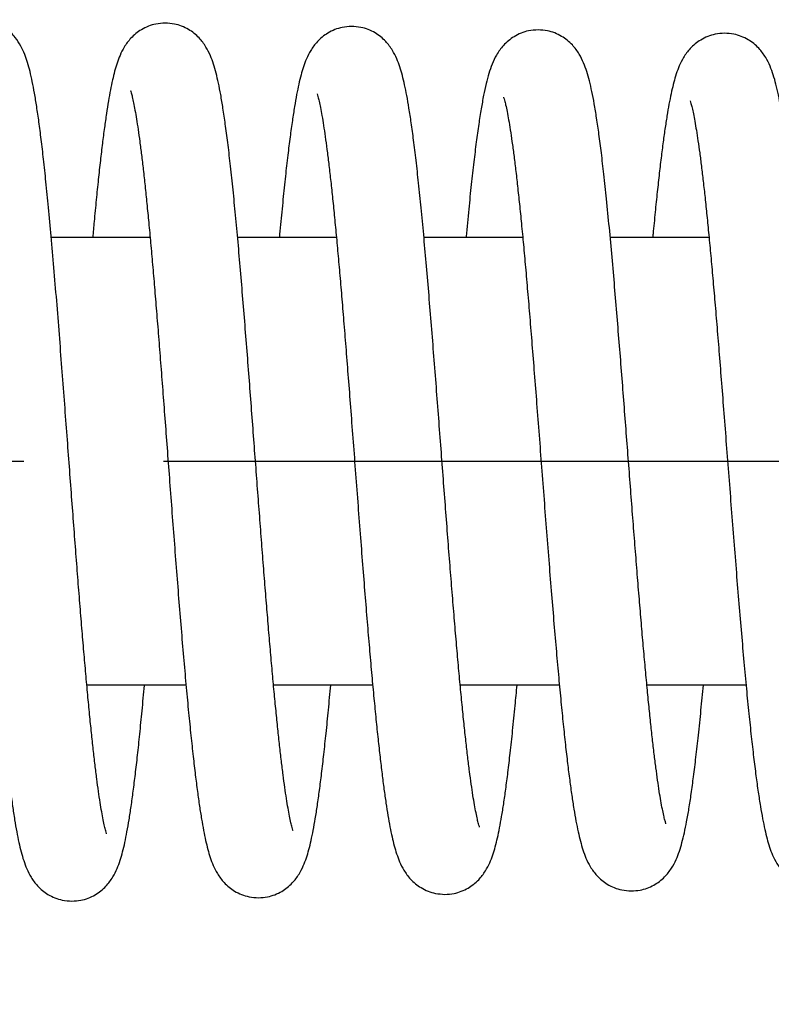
# Model space of a CAD drawing. Extents: x -12 to 408, y -4 to 293.
# Tile 7 of 10: x 234.57 to 240.62, y 189.75 to 197.67. Entities that reach past the tile are written whole.
import ezdxf

# ---------------------------------------------------------------- set-up
doc = ezdxf.new("R2010")
doc.units = 0
doc.header["$LTSCALE"] = 15
doc.header["$MEASUREMENT"] = 0
doc.header["$PDMODE"] = 3
doc.header["$PDSIZE"] = 0.3125
doc.linetypes.add('CENTER', pattern=[0.6, 0.375, -0.075, 0.075, -0.075])
doc.layers.get('0').update_dxf_attribs({"linetype": 'CONTINUOUS'})
doc.layers.get('Defpoints').update_dxf_attribs({"linetype": 'CONTINUOUS'})
doc.layers.add('CEN', color=3, linetype='CENTER')
doc.styles.get("Standard").update_dxf_attribs({"font": 'txt', "width": 0.8})
doc.dimstyles.get("Standard").update_dxf_attribs({"dimtxt": 3, "dimasz": 3, "dimexe": 0.5, "dimexo": 0.5, "dimgap": 1, "dimtad": 1, "dimzin": 4, "dimdsep": 46, "dimtxsty": 'Standard', "dimcen": 1, "dimclrd": 3, "dimclre": 3, "dimclrt": 3, "dimadec": 0, "dimazin": 0, "dimtp": 0.01, "dimtm": 0.01, "dimtfac": 1, "dimtofl": 0, "dimtmove": 0, "dimatfit": 0, "dimfxl": 0, "dimtolj": 1, "dimtzin": 4, "dimarcsym": 0})

# ---------------------------------------------------------------- blocks, each defined once
blk = doc.blocks.new('*D8')
at = {"color": 3, "lineweight": -2}
for p, q in [((250.2394310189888, 190.9002493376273), (250.2394310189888, 165.6129028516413)), ((138.9441292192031, 178.6390950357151), (138.9441292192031, 165.6129028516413)), ((247.2394310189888, 166.1129028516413), (141.9441292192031, 166.1129028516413))]:
    blk.add_line(p, q, dxfattribs=at)
at = {"color": 3}
for points in [[(141.9441292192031, 166.6129028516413), (141.9441292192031, 165.6129028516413), (138.9441292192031, 166.1129028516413)], [(247.2394310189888, 166.6129028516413), (247.2394310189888, 165.6129028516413), (250.2394310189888, 166.1129028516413)]]:
    blk.add_solid(points, dxfattribs=at)
at = {"layer": 'Defpoints', "color": 0}
for p in [(250.2394310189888, 191.4002493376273), (138.9441292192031, 179.1390950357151), (138.9441292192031, 166.1129028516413)]:
    blk.add_point(p, dxfattribs=at)
at = {"color": 3, "insert": (194.5917801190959, 168.6129028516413), "char_height": 3, "attachment_point": 5}
blk.add_mtext('\\A1;111.30', dxfattribs=at)

msp = doc.modelspace()

# ---------------------------------------------------------------- linework, layer by layer
at = {"color": 7, "linetype": 'Continuous'}
for p, q in [((235.6229283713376, 195.9148453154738), (234.8285086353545, 195.9148453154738)), ((237.1210430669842, 195.9148453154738), (236.3266595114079, 195.9148453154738)), ((238.6190406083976, 195.9148453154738), (237.8247561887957, 195.9148453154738)), ((240.117108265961, 195.9148453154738), (239.3227489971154, 195.9148453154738)), ((235.9117063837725, 192.3159600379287), (235.114483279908, 192.3159600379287)), ((237.4127195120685, 192.3159600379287), (236.6154355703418, 192.3159600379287)), ((238.913710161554, 192.3159600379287), (238.1163694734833, 192.3159600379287)), ((240.414693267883, 192.3159600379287), (239.6173915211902, 192.3159600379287))]:
    msp.add_line(p, q, dxfattribs=at)
for points in [[(235.2733153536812, 191.1186282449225), (235.2723963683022, 191.1213204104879), (235.2659350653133, 191.1429180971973), (235.2566598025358, 191.1800600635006), (235.2457377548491, 191.2312580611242), (235.2337765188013, 191.2955637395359), (235.2211244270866, 191.3722616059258), (235.2079689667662, 191.4609233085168), (235.1944049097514, 191.5613606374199), (235.1804871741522, 191.673456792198), (235.1662481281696, 191.797119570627), (235.1517066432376, 191.9322520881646), (235.1368731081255, 192.0787322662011), (235.1217523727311, 192.2363972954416), (235.1063454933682, 192.4050309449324), (235.090650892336, 192.5843517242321), (235.0746660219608, 192.7739908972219), (235.0583791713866, 192.9735883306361), (235.041774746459, 193.1827320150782), (235.0248364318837, 193.4009097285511), (235.0075473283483, 193.6274932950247), (234.989890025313, 193.861722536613), (234.9718325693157, 194.1028770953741), (234.9532762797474, 194.3509551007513), (234.9341024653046, 194.605990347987), (234.914191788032, 194.8676896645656), (234.8934238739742, 195.1353162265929), (234.8717936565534, 195.4061211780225), (234.8497078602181, 195.6720237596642), (234.8276616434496, 195.9245469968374), (234.8061464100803, 196.1565493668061), (234.7856118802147, 196.3629955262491), (234.7660914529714, 196.5443507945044), (234.747355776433, 196.7037288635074), (234.7291507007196, 196.8440245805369), (234.7112277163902, 196.9675444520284), (234.6934685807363, 197.0753009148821), (234.6756858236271, 197.1685535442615), (234.6574501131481, 197.2493506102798), (234.6378272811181, 197.3207182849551), (234.6148626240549, 197.3867169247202), (234.584171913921, 197.4529074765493), (234.5377405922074, 197.5230082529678), (234.465622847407, 197.5920900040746), (234.3640410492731, 197.6453825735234), (234.2507590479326, 197.6657474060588)], [(235.7439463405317, 197.6384518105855), (235.6689528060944, 197.6305889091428), (235.5529492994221, 197.5850043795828), (235.4682801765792, 197.5164601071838), (235.4150661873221, 197.445210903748), (235.3811624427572, 197.3788590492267), (235.3573198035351, 197.3160200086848), (235.3380291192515, 197.2515276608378), (235.3207133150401, 197.1810871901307), (235.3042383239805, 197.1019248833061), (235.2880812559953, 197.0122779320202), (235.2720030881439, 196.9111215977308), (235.2558761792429, 196.7977948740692), (235.2396156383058, 196.6717870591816), (235.2231957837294, 196.5330100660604), (235.2066132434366, 196.3816442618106), (235.1898782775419, 196.2181176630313), (235.1730098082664, 196.0430880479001), (235.1611962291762, 195.9148531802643)], [(236.7724838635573, 191.1462667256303), (236.7714353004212, 191.1493112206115), (236.7648545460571, 191.1713106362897), (236.7554580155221, 191.2089448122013), (236.7444158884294, 191.2607097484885), (236.7323389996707, 191.3256304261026), (236.7195787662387, 191.4029556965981), (236.7063281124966, 191.4921957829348), (236.6926911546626, 191.5930561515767), (236.6787324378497, 191.7052876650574), (236.6644939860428, 191.8286438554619), (236.6500043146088, 191.9628549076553), (236.6352834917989, 192.1076109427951), (236.6203460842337, 192.2625509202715), (236.6052029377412, 192.4272550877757), (236.5898623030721, 192.6012398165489), (236.5743305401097, 192.783954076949), (236.5586126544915, 192.9747766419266), (236.5427083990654, 193.1730677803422), (236.5265929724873, 193.3784252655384), (236.510234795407, 193.5904748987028), (236.4936018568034, 193.8087764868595), (236.4766617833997, 194.0328034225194), (236.4593818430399, 194.2619213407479), (236.4417288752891, 194.4953666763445), (236.423669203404, 194.7322237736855), (236.4051719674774, 194.9713568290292), (236.3862562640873, 195.2108001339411), (236.3669785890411, 195.4479877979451), (236.3473946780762, 195.6803130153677), (236.3275576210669, 195.9052097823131), (236.3075163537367, 196.1202263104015), (236.2873229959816, 196.3230059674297), (236.267151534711, 196.510311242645), (236.2472556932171, 196.6789456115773), (236.2278687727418, 196.8269368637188), (236.2090826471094, 196.954303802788), (236.1907111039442, 197.0632296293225), (236.172397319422, 197.156422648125), (236.1534772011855, 197.2370874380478), (236.1327036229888, 197.3089320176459), (236.1075560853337, 197.3764733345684), (236.0722782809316, 197.4457937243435), (236.0173087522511, 197.5187243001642), (235.9313881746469, 197.5869956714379), (235.8179033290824, 197.6307717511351), (235.7437840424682, 197.6384675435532)], [(237.243480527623, 197.6111870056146), (237.16810935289, 197.6032473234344), (237.0522310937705, 197.5576132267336), (236.9677093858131, 197.4891621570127), (236.9144292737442, 197.4178569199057), (236.8803237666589, 197.3511203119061), (236.856197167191, 197.2874517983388), (236.8364939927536, 197.221330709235), (236.8185920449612, 197.1479695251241), (236.8013293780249, 197.0640494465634), (236.7841322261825, 196.9670403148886), (236.7666507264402, 196.8545997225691), (236.7486811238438, 196.7246972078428), (236.7301172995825, 196.5757311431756), (236.7110190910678, 196.4075443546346), (236.6915080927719, 196.221042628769), (236.6717195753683, 196.0178949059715), (236.6621381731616, 195.9148580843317)], [(238.2716907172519, 191.1738077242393), (238.2704162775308, 191.177460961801), (238.2638014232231, 191.1995827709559), (238.2544854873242, 191.23680837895), (238.2435581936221, 191.2877957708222), (238.2315561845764, 191.3519167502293), (238.2187659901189, 191.4289128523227), (238.2053517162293, 191.5187070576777), (238.1914186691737, 191.6212556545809), (238.1770387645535, 191.7364922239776), (238.162261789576, 191.8643122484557), (238.1471241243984, 192.004544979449), (238.1316535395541, 192.15693596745), (238.1158701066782, 192.3211557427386), (238.0997811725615, 192.4968720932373), (238.0833890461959, 192.683687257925), (238.0666941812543, 192.8811041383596), (238.049695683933, 193.0885167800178), (238.0323916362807, 193.3052018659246), (238.0147793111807, 193.5303112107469), (237.9968553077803, 193.7628652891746), (237.9786156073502, 194.0017479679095), (237.9600558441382, 194.2456994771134), (237.9411831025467, 194.4931597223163), (237.9220214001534, 194.7422057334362), (237.9025954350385, 194.9907892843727), (237.8829289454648, 195.2367878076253), (237.8630443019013, 195.4780410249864), (237.842961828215, 195.7123909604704), (237.8226987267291, 195.9377251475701), (237.8022672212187, 196.1520233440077), (237.7817236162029, 196.3529170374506), (237.7613766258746, 196.5361193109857), (237.7416040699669, 196.6979908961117), (237.7227152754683, 196.8369181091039), (237.7046166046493, 196.9550916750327), (237.6869778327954, 197.055935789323), (237.6693434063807, 197.1426899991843), (237.6511002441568, 197.2181988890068), (237.631035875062, 197.286014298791), (237.6063659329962, 197.3512761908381), (237.5716199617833, 197.4190355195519), (237.5174280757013, 197.4909128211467), (237.4317100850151, 197.559292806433), (237.3176681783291, 197.6034615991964), (237.2433152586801, 197.6112030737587)], [(238.743018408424, 197.5839193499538), (238.665664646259, 197.5755584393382), (238.5494246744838, 197.5289649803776), (238.4634990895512, 197.4578898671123), (238.4085673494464, 197.3816449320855), (238.3730918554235, 197.3081069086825), (238.3470652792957, 197.2336847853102), (238.3249925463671, 197.1517871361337), (238.3045418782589, 197.057820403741), (238.2848255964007, 196.9496182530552), (238.2653069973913, 196.8252117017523), (238.2456871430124, 196.6830832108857), (238.2258048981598, 196.522206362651), (238.2055664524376, 196.3419373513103), (238.1849138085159, 196.1419793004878), (238.1638096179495, 195.9223828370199), (238.1631090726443, 195.914847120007)], [(239.7708807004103, 191.2013828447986), (239.7693446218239, 191.2057544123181), (239.7624911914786, 191.2287737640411), (239.7529541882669, 191.2670618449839), (239.7418512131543, 191.3190976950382), (239.7297483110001, 191.383986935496), (239.7169612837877, 191.4611248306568), (239.7036829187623, 191.5500162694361), (239.6900379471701, 191.6502031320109), (239.6760873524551, 191.761422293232), (239.6618575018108, 191.8835324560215), (239.6473612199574, 192.0164086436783), (239.6326029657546, 192.1599204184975), (239.6175818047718, 192.3139152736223), (239.6022931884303, 192.4782047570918), (239.586730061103, 192.6525520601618), (239.5708835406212, 192.8366603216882), (239.5547433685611, 193.0301612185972), (239.5383009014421, 193.2325698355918), (239.5215652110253, 193.443067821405), (239.5045517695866, 193.6606236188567), (239.4872755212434, 193.8840810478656), (239.4697509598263, 194.1121670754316), (239.4519921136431, 194.3435027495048), (239.4340124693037, 194.5766171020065), (239.4158064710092, 194.8101966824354), (239.3972375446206, 195.044476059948), (239.3781120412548, 195.2801241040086), (239.3582344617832, 195.5173672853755), (239.3374062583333, 195.7558240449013), (239.3154229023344, 195.9943284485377), (239.2926987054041, 196.2246067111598), (239.2713960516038, 196.4237273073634), (239.2513451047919, 196.595008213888), (239.2320329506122, 196.7441969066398), (239.2129692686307, 196.8755596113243), (239.1939896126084, 196.9901950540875), (239.1749282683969, 197.0890105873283), (239.1553203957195, 197.1740549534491), (239.1340554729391, 197.2487505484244), (239.1086222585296, 197.3180461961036), (239.0732563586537, 197.3884734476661), (239.0181563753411, 197.4624488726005), (238.9319367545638, 197.5316442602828), (238.8177131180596, 197.5760921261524), (238.7428467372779, 197.5839380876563)], [(240.2425509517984, 197.5566576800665), (240.166639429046, 197.5486099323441), (240.0498977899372, 197.5022932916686), (239.9650459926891, 197.432921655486), (239.9117671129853, 197.3608462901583), (239.8777330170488, 197.2935420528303), (239.8536273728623, 197.2293662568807), (239.8339804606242, 197.1630561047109), (239.8162763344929, 197.0904081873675), (239.7994171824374, 197.0087899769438), (239.7829079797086, 196.9166430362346), (239.7665326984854, 196.8132024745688), (239.7502071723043, 196.6982866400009), (239.7338372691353, 196.5715562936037), (239.7173474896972, 196.4327031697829), (239.7006908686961, 196.2816021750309), (239.6838337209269, 196.1182558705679), (239.6667506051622, 195.9427901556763), (239.6641119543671, 195.9148503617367)], [(241.2699571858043, 191.2292215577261), (241.2684867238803, 191.2333944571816), (241.2616843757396, 191.256103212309), (241.2522114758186, 191.2938721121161), (241.241187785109, 191.3451382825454), (241.2291747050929, 191.4090002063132), (241.2164815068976, 191.4848731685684), (241.2032939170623, 191.5723060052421), (241.1897323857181, 191.6708843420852), (241.1758793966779, 191.7801880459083), (241.1617704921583, 191.8999758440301), (241.1474165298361, 192.0301096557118), (241.1328197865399, 192.1704577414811), (241.1179770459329, 192.3208776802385), (241.1028814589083, 192.481202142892), (241.0875236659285, 192.6512261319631), (241.0718925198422, 192.8306948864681), (241.0559755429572, 193.0192919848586), (241.0397592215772, 193.2166273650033), (241.0232307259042, 193.4222058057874), (241.0063918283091, 193.6352371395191), (240.9892518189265, 193.8547068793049), (240.9718195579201, 194.0794748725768), (240.954103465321, 194.3082804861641), (240.9361114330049, 194.5397507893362), (240.9178422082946, 194.7725177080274), (240.8991648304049, 195.0067141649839), (240.8798475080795, 195.243420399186), (240.859654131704, 195.4832202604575), (240.8383452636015, 195.7259576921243), (240.8157062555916, 195.9701720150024), (240.792951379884, 196.1993397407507), (240.7716578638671, 196.3972455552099), (240.7515121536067, 196.5684250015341), (240.7320609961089, 196.7178913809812), (240.7128746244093, 196.8493751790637), (240.6938039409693, 196.9639158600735), (240.6746658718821, 197.0625762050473), (240.6549753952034, 197.1475121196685), (240.633599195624, 197.2221947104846), (240.6080101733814, 197.2915398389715), (240.572436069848, 197.3620008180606), (240.5171470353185, 197.4358449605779), (240.4308744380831, 197.5047523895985), (240.3169146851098, 197.5489008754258), (240.2423803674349, 197.5566742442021)], [(233.9651755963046, 197.1247106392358), (233.9670132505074, 197.1194844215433), (233.974301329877, 197.0939356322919), (233.9840580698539, 197.0531911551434), (233.9953091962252, 196.9984666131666), (234.0075329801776, 196.9305438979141), (234.0204506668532, 196.8498454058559), (234.0339039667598, 196.7566067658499), (234.0477946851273, 196.6510044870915), (234.06205817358, 196.5332140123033), (234.0766494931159, 196.4034452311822), (234.0915358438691, 196.2619646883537), (234.106692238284, 196.1091097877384), (234.1220989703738, 195.945297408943), (234.1377570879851, 195.7708351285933), (234.1537001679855, 195.5857351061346), (234.1699662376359, 195.3899990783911), (234.1865945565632, 195.1836735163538), (234.2036253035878, 194.9668788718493), (234.2210993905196, 194.7398414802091), (234.2390583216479, 194.5029288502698), (234.2575110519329, 194.2571303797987), (234.276370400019, 194.0049508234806), (234.2955321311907, 193.7493384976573), (234.3148925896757, 193.4933663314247), (234.3343487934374, 193.2401339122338), (234.3537986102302, 192.992664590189), (234.3731409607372, 192.7538040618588), (234.3922760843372, 192.5261260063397), (234.41110609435, 192.3118474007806), (234.4295834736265, 192.1122586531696), (234.4477162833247, 191.9277878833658), (234.4655110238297, 191.7587026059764), (234.4829843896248, 191.6050161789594), (234.5001679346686, 191.4664976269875), (234.517116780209, 191.3426722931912), (234.5339262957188, 191.2328060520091), (234.5507654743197, 191.1358596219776), (234.5679481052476, 191.0503855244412), (234.5860967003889, 190.9743114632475), (234.6064938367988, 190.9046844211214), (234.6313710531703, 190.8385616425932), (234.6658724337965, 190.7711087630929), (234.7188716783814, 190.7003660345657), (234.8020104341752, 190.6328824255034), (234.9167543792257, 190.5871108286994), (234.994180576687, 190.5787249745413)], [(235.4650611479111, 197.0975276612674), (235.4653287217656, 197.0966705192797), (235.4711481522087, 197.0777000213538), (235.4797649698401, 197.0441747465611), (235.4900462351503, 196.9974617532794), (235.5014287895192, 196.9382263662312), (235.5136103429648, 196.8667590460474), (235.5264172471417, 196.7831590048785), (235.5397420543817, 196.6874512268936), (235.5535023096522, 196.5797463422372), (235.5676352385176, 196.4602300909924), (235.5820923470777, 196.3291648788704), (235.5968341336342, 196.1869056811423), (235.6118270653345, 196.0339079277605), (235.6270476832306, 195.8706652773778), (235.642507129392, 195.6974014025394), (235.6582290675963, 195.5142556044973), (235.674238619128, 195.3214046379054), (235.6905619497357, 195.1190817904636), (235.7072260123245, 194.907596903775), (235.724258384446, 194.6873576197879), (235.7416871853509, 194.4588919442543), (235.7595410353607, 194.2228720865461), (235.777849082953, 193.9801393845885), (235.7966340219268, 193.731822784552), (235.815829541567, 193.4804345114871), (235.8353085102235, 193.2294183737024), (235.8549434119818, 192.9822315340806), (235.874607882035, 192.7422016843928), (235.8941771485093, 192.5124025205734), (235.9135285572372, 192.2955397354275), (235.9325422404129, 192.0938547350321), (235.9511019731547, 191.9090520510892), (235.9691050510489, 191.7421760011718), (235.9865577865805, 191.5928563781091), (236.0035455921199, 191.4599354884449), (236.0201780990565, 191.3421511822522), (236.0366080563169, 191.2381269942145), (236.0530439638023, 191.1464542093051), (236.0697399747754, 191.065886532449), (236.0872222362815, 190.9945235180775), (236.106627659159, 190.9294636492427), (236.1305358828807, 190.8662956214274), (236.1644636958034, 190.7997433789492), (236.2176691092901, 190.7283459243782), (236.3023278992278, 190.6596532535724), (236.41846042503, 190.6139022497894), (236.4937139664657, 190.6059860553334)], [(236.9649840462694, 197.0698447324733), (236.9654216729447, 197.0684932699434), (236.9717365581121, 197.0477395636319), (236.9810940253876, 197.010801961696), (236.9922232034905, 196.9592246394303), (237.0044374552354, 196.8941534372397), (237.0173884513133, 196.8162200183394), (237.030887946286, 196.7257807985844), (237.0448232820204, 196.6230936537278), (237.0591227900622, 196.5083901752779), (237.0737383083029, 196.3819183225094), (237.0886358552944, 196.2439683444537), (237.1037904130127, 196.0948890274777), (237.1191828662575, 195.9350980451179), (237.1347981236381, 195.7650887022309), (237.1506393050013, 195.5852561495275), (237.1667833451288, 195.3951945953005), (237.183328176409, 195.1942250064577), (237.2003727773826, 194.9816601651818), (237.2180169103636, 194.7568696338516), (237.2363605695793, 194.5193602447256), (237.2554025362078, 194.2701958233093), (237.2749082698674, 194.0138444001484), (237.294611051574, 193.7554842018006), (237.31424481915, 193.5003488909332), (237.3335441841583, 193.2534829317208), (237.3523141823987, 193.0186515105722), (237.3705620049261, 192.7967060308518), (237.3883321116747, 192.5878197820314), (237.4056704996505, 192.3919966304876), (237.4226250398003, 192.2091106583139), (237.4392460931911, 192.038939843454), (237.455587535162, 191.8811935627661), (237.4717084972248, 191.7355334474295), (237.4876763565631, 191.6015865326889), (237.5035720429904, 191.4789484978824), (237.5195053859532, 191.3671359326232), (237.5355469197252, 191.2660905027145), (237.5517691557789, 191.1757922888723), (237.5683827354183, 191.0955845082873), (237.5858790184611, 191.0239997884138), (237.6053559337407, 190.9584769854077), (237.6293361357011, 190.8948687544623), (237.6632886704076, 190.8279915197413), (237.7165005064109, 190.7562904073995), (237.8012275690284, 190.687273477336), (237.917658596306, 190.64123514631), (237.9932490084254, 190.6332508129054)], [(238.4647561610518, 197.0425375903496), (238.465636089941, 197.0399716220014), (238.472227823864, 197.0181335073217), (238.4817842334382, 196.9801460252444), (238.4931104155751, 196.9273400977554), (238.5055716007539, 196.8605797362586), (238.518826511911, 196.780359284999), (238.5326913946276, 196.686901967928), (238.5470556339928, 196.5803479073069), (238.561848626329, 196.4608254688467), (238.5770229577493, 196.3284942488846), (238.5925453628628, 196.1835724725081), (238.6083918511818, 196.0263529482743), (238.6245658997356, 195.8569876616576), (238.6411092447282, 195.6753027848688), (238.6580692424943, 195.4811070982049), (238.6754951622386, 195.2742568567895), (238.6934376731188, 195.054696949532), (238.7119480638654, 194.8225128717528), (238.7310217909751, 194.5787074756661), (238.7505456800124, 194.3259785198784), (238.770394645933, 194.067489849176), (238.7904442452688, 193.8066121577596), (238.8105708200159, 193.5468029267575), (238.8306515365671, 193.2914815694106), (238.8505644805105, 193.0439041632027), (238.8701887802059, 192.8070462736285), (238.8894108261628, 192.5834318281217), (238.908198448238, 192.3742642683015), (238.9265733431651, 192.1798902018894), (238.9445619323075, 192.000440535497), (238.9621966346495, 191.8358578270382), (238.9795185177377, 191.685915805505), (238.9965819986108, 191.5502312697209), (239.0134634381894, 191.4282643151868), (239.030277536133, 191.3192996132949), (239.0472103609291, 191.2223942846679), (239.0645890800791, 191.1362703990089), (239.0829206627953, 191.0595570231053), (239.1031590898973, 190.9902976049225), (239.1276679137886, 190.9245343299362), (239.1618571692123, 190.8566698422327), (239.2149319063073, 190.7846724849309), (239.2990843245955, 190.7155250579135), (239.4155037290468, 190.6688616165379), (239.4927856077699, 190.6605175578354)], [(239.9648266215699, 197.0144896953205), (239.9653831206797, 197.012831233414), (239.9715123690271, 196.9928783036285), (239.9804456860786, 196.9581653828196), (239.9910394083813, 196.9101109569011), (240.0027201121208, 196.8494605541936), (240.0151758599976, 196.7766113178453), (240.0282237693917, 196.6917944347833), (240.0417490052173, 196.5951786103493), (240.0556821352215, 196.4868711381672), (240.0699970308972, 196.366814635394), (240.0846844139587, 196.2349162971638), (240.0997440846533, 196.0910892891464), (240.115181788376, 195.93527401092), (240.1310079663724, 195.7674505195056), (240.1472513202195, 195.5874895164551), (240.1639580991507, 195.3951400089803), (240.1811766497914, 195.1902102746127), (240.1989564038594, 194.9726157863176), (240.2173474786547, 194.7424279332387), (240.2363530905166, 194.5005345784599), (240.2558679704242, 194.2495155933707), (240.2757722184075, 193.9924579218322), (240.2959466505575, 193.7326693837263), (240.3162748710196, 193.4735412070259), (240.3366676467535, 193.2181289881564), (240.3570543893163, 192.9691819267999), (240.3773661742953, 192.729285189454), (240.3975361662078, 192.5007849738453), (240.4175004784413, 192.2857193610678), (240.4371994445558, 192.0857597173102), (240.4565795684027, 191.9021642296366), (240.4755966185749, 191.7357439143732), (240.4942206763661, 191.5868401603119), (240.5124455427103, 191.4553055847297), (240.5303066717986, 191.3404806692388), (240.5479114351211, 191.2411808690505), (240.5655348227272, 191.1554975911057), (240.5837466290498, 191.0808315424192), (240.6037208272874, 191.0137324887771), (240.6280888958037, 190.9493222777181), (240.6624113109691, 190.8820250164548), (240.7159025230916, 190.8102920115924), (240.8006690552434, 190.7415290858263), (240.9168279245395, 190.6957356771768), (240.9923158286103, 190.6877791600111)], [(234.9940187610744, 190.5787028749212), (235.0657436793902, 190.5859086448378), (235.1805084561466, 190.6295421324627), (235.2681151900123, 190.6990963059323), (235.3234745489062, 190.7730746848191), (235.3581691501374, 190.8417839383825), (235.3824214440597, 190.9070011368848), (235.4021980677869, 190.9748286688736), (235.4200960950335, 191.0498350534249), (235.4372140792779, 191.1348258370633), (235.4540125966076, 191.231306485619), (235.4706842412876, 191.3399388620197), (235.4874583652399, 191.461999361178), (235.5045031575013, 191.5987529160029), (235.5219382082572, 191.7513459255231), (235.5398610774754, 191.9208727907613), (235.55835332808, 192.1083276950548), (235.577404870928, 192.3136651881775), (235.5776118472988, 192.3159595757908)], [(236.4935505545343, 190.605969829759), (236.5676847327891, 190.6136674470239), (236.6810763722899, 190.6573851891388), (236.7663366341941, 190.7248939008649), (236.8202455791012, 190.7956003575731), (236.8549092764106, 190.8622155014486), (236.879595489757, 190.9264755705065), (236.8994903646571, 190.9926235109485), (236.917350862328, 191.0652692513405), (236.9343981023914, 191.1475211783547), (236.9511756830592, 191.2413268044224), (236.9679604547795, 191.3480563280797), (236.9849474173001, 191.4690329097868), (237.0022608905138, 191.6053763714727), (237.0199840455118, 191.7580177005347), (237.0381761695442, 191.9277048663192), (237.0568809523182, 192.1149795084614), (237.0757494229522, 192.3159592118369)], [(237.9930847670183, 190.633233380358), (238.0666637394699, 190.6408130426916), (238.1796898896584, 190.6840938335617), (238.2649203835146, 190.7510857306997), (238.3188566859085, 190.8211897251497), (238.3535973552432, 190.8872025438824), (238.3783714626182, 190.9508578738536), (238.3982989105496, 191.0162040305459), (238.4160143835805, 191.0871939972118), (238.4328563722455, 191.1671372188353), (238.4494076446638, 191.2580723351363), (238.4659521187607, 191.3613707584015), (238.4827334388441, 191.4786848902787), (238.5001202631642, 191.6131989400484), (238.5184571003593, 191.7687804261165), (238.5379934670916, 191.949174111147), (238.558190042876, 192.1503957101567), (238.573856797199, 192.315950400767)], [(239.4926269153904, 190.6604933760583), (239.5626712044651, 190.6673583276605), (239.6733662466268, 190.7080191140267), (239.7594769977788, 190.7731671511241), (239.8158662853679, 190.8442619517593), (239.8525082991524, 190.9127109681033), (239.8784586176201, 190.979098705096), (239.8996461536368, 191.0490909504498), (239.9187976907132, 191.1273201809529), (239.9372034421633, 191.2173006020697), (239.9554763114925, 191.3215640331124), (239.9738952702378, 191.4417820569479), (239.992590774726, 191.5790304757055), (240.0117558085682, 191.7350587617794), (240.0316155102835, 191.9122558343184), (240.0523688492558, 192.1131296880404), (240.0719343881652, 192.315953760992)]]:
    msp.add_spline(points, degree=3, dxfattribs=at)
at = {"layer": 'CEN'}
msp.add_line((136.7315881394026, 194.1154026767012), (253.4808444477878, 194.1154026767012), dxfattribs=at)

# ---------------------------------------------------------------- dimensions: what is measured, and where the dimension line sits
dim = msp.add_linear_dim(base=(138.9441292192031, 166.1129028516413), p1=(250.2394310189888, 191.4002493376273), p2=(138.9441292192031, 179.1390950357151), dimstyle='Standard')
dim.commit()
dim.dimension.update_dxf_attribs({"geometry": '*D8', "text_midpoint": (194.5917801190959, 168.6129028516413)})

doc.saveas('drawing.dxf')
